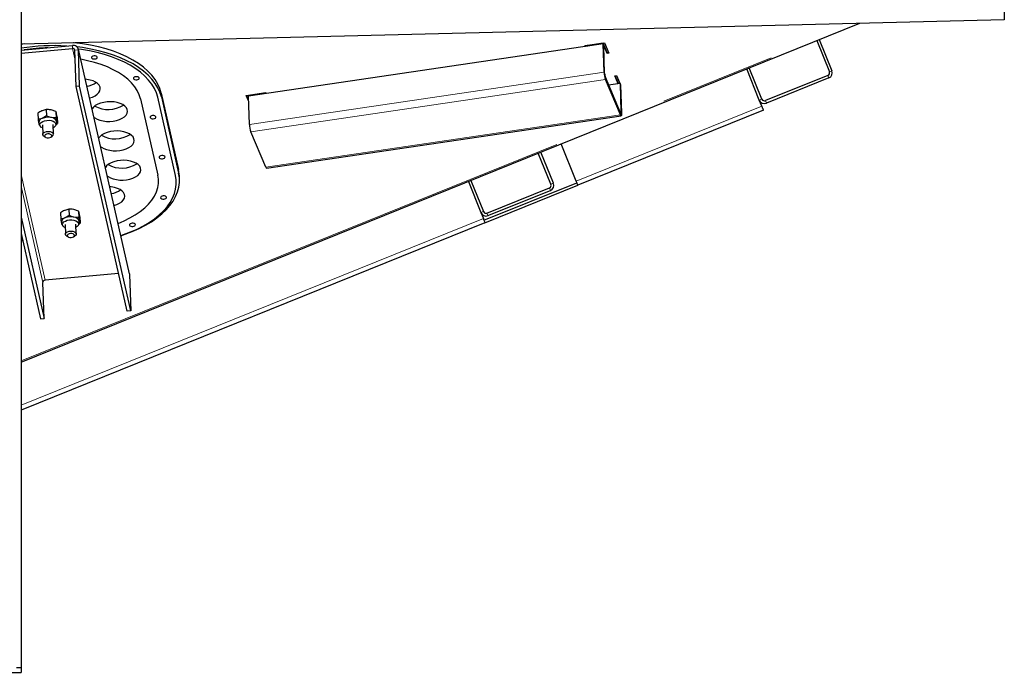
# Model space of a CAD drawing. Header units: millimetres. Extents: x 19 to 257, y 78 to 173.
# Tile 16 of 76: x 61 to 72, y 81 to 88. Entities that reach past the tile are written whole.
import ezdxf

# ---------------------------------------------------------------- set-up
doc = ezdxf.new("R2010")
doc.units = ezdxf.units.MM
doc.linetypes.add('PHANTOM', pattern=[12.7, 6.35, -1.27, 1.27, -1.27, 1.27, -1.27])

msp = doc.modelspace()

# ---------------------------------------------------------------- linework, layer by layer
at = {"color": 7, "linetype": 'Continuous', "lineweight": 25}
for p, q in [((61.155, 108.184), (61.155, 80.998)), ((71.952, 88.502), (71.961, 88.122)), ((71.961, 88.122), (61.155, 87.855)), ((61.155, 84.359), (70.372, 88.083)), ((67.353, 87.838), (67.567, 87.869)), ((67.567, 87.869), (67.616, 87.754)), ((69.9, 87.892), (70.039, 87.549)), ((69.928, 87.903), (70.066, 87.56)), ((61.155, 87.788), (61.72, 87.839)), ((61.155, 87.755), (61.721, 87.805)), ((61.76, 87.388), (61.747, 87.787)), ((62.347, 85.329), (61.785, 87.799)), ((61.799, 87.392), (61.786, 87.79)), ((67.552, 87.856), (63.655, 87.282)), ((67.357, 87.827), (67.353, 87.838)), ((67.357, 87.836), (67.356, 87.838)), ((67.552, 87.864), (67.357, 87.836)), ((67.552, 87.856), (67.357, 87.827)), ((67.357, 87.836), (67.357, 87.827)), ((67.597, 87.759), (67.552, 87.864)), ((67.552, 87.864), (67.552, 87.856)), ((67.562, 87.546), (67.552, 87.856)), ((67.552, 87.856), (67.559, 87.84)), ((67.597, 87.751), (67.559, 87.84)), ((67.569, 87.53), (67.559, 87.84)), ((67.613, 87.762), (67.597, 87.759)), ((67.597, 87.759), (67.597, 87.751)), ((67.616, 87.754), (67.597, 87.751)), ((69.269, 87.238), (69.13, 87.581)), ((69.297, 87.249), (69.158, 87.592)), ((67.742, 87.1), (67.577, 87.489)), ((67.742, 87.075), (67.577, 87.464)), ((67.68, 87.507), (67.7, 87.51)), ((67.718, 87.417), (67.68, 87.507)), ((67.72, 87.421), (67.683, 87.507)), ((67.7, 87.51), (67.744, 87.405)), ((70.022, 87.51), (69.336, 87.233)), ((70.033, 87.482), (69.347, 87.205)), ((61.799, 87.392), (61.76, 87.388)), ((62.321, 84.919), (61.76, 87.388)), ((62.361, 84.922), (61.799, 87.392)), ((67.738, 87.42), (67.613, 87.402)), ((67.72, 87.421), (67.72, 87.418)), ((67.738, 87.42), (67.744, 87.405)), ((67.738, 87.42), (67.748, 87.11)), ((67.744, 87.405), (67.754, 87.094)), ((62.468, 87.253), (62.659, 86.415)), ((62.852, 86.41), (62.657, 87.269)), ((62.695, 87.315), (62.886, 86.477)), ((62.697, 87.273), (62.887, 86.436)), ((63.631, 87.29), (63.845, 87.321)), ((63.656, 87.229), (63.631, 87.29)), ((63.656, 87.238), (63.634, 87.29)), ((63.846, 87.319), (63.654, 87.29)), ((63.654, 87.29), (63.655, 87.282)), ((63.85, 87.311), (63.655, 87.282)), ((63.655, 87.282), (63.655, 87.282)), ((63.665, 86.972), (63.655, 87.282)), ((63.845, 87.321), (63.85, 87.311)), ((69.295, 87.173), (69.269, 87.238)), ((61.432, 87.134), (61.386, 87.122)), ((61.432, 87.134), (61.434, 87.065)), ((61.538, 87.112), (61.485, 87.13)), ((61.538, 87.112), (61.541, 87.043)), ((69.314, 87.127), (67.274, 86.303)), ((61.34, 87.094), (61.342, 87.025)), ((61.434, 87.065), (61.388, 87.038)), ((61.541, 87.043), (61.488, 87.047)), ((61.548, 87.005), (61.549, 86.999)), ((61.552, 87.05), (61.555, 86.981)), ((63.852, 86.492), (67.75, 87.066)), ((61.35, 86.992), (61.35, 86.985)), ((61.39, 86.967), (61.393, 86.859)), ((61.513, 86.863), (61.509, 86.971)), ((61.544, 86.975), (61.555, 86.981)), ((61.408, 86.839), (61.423, 86.83)), ((61.484, 86.832), (61.499, 86.842)), ((63.845, 86.501), (63.68, 86.89)), ((67.255, 86.349), (67.091, 86.757)), ((66.979, 86.313), (66.84, 86.656)), ((67.007, 86.324), (66.868, 86.667)), ((62.896, 86.365), (62.895, 86.407)), ((66.099, 86.356), (66.237, 86.013)), ((66.071, 86.345), (66.209, 86.002)), ((66.243, 85.918), (67.263, 86.33)), ((66.254, 85.891), (67.274, 86.303)), ((66.276, 85.996), (66.962, 86.274)), ((66.287, 85.969), (66.974, 86.246)), ((61.681, 86.039), (61.635, 86.026)), ((61.681, 86.039), (61.683, 85.97)), ((61.787, 86.017), (61.734, 86.035)), ((61.155, 85.95), (61.408, 84.837)), ((61.589, 85.999), (61.591, 85.93)), ((61.683, 85.97), (61.638, 85.943)), ((61.79, 85.948), (61.737, 85.951)), ((61.787, 86.017), (61.79, 85.948)), ((61.801, 85.955), (61.804, 85.886)), ((66.209, 86.002), (66.236, 85.937)), ((66.254, 85.891), (61.155, 83.83)), ((61.599, 85.897), (61.599, 85.89)), ((61.639, 85.872), (61.642, 85.764)), ((61.762, 85.768), (61.759, 85.876)), ((61.793, 85.879), (61.804, 85.886)), ((61.797, 85.909), (61.798, 85.904)), ((61.155, 85.772), (61.369, 84.833)), ((61.657, 85.744), (61.673, 85.734)), ((61.733, 85.736), (61.748, 85.747)), ((61.155, 85.701), (61.172, 85.697)), ((61.155, 85.697), (61.173, 85.694)), ((62.227, 85.331), (61.42, 85.259)), ((62.347, 85.329), (62.348, 85.321)), ((62.348, 85.321), (62.361, 84.922)), ((61.408, 84.837), (61.396, 85.235)), ((62.361, 84.922), (62.321, 84.919)), ((61.369, 84.833), (61.408, 84.837)), ((47.635, 80.948), (61.155, 80.948)), ((61.155, 80.998), (61.105, 80.998)), ((61.155, 80.998), (61.155, 80.948))]:
    msp.add_line(p, q, dxfattribs=at)
at = {"color": 8, "linetype": 'PHANTOM', "lineweight": 18}
for p, q in [((61.155, 84.373), (70.336, 88.082)), ((61.721, 87.805), (61.72, 87.839)), ((61.721, 87.805), (61.75, 87.678)), ((61.747, 87.787), (61.786, 87.79)), ((62.348, 85.321), (61.786, 87.79)), ((67.562, 87.546), (63.665, 86.972)), ((67.562, 87.546), (67.569, 87.53)), ((70.039, 87.549), (70.066, 87.56)), ((67.577, 87.464), (63.68, 86.89)), ((67.577, 87.489), (67.577, 87.464)), ((70.033, 87.482), (70.022, 87.51)), ((62.695, 87.315), (62.697, 87.273)), ((69.269, 87.238), (69.297, 87.249)), ((69.336, 87.233), (69.347, 87.205)), ((69.295, 87.173), (67.255, 86.349)), ((67.748, 87.11), (67.738, 87.109)), ((67.748, 87.11), (67.754, 87.094)), ((67.742, 87.075), (63.845, 86.501)), ((67.742, 87.075), (67.742, 87.1)), ((62.886, 86.477), (62.887, 86.436)), ((61.42, 85.259), (61.155, 86.421)), ((61.155, 86.292), (61.396, 85.235)), ((66.974, 86.246), (66.962, 86.274)), ((66.979, 86.313), (67.007, 86.324)), ((66.236, 85.937), (61.155, 83.884)), ((66.209, 86.002), (66.237, 86.013)), ((66.276, 85.996), (66.287, 85.969))]:
    msp.add_line(p, q, dxfattribs=at)
at = {"color": 7, "linetype": 'Continuous', "lineweight": 25, "flags": 128}
for points in [[(62.695, 87.315), (62.68, 87.366), (62.658, 87.415), (62.628, 87.464), (62.592, 87.511), (62.549, 87.556), (62.5, 87.599), (62.445, 87.64), (62.384, 87.678), (62.318, 87.713), (62.246, 87.746), (62.17, 87.775), (62.09, 87.801), (62.007, 87.823), (61.92, 87.842), (61.83, 87.857), (61.738, 87.868), (61.733, 87.869)], [(61.188, 87.856), (61.174, 87.853), (61.155, 87.85)], [(62.697, 87.273), (62.681, 87.324), (62.659, 87.373), (62.63, 87.422), (62.594, 87.469), (62.551, 87.514), (62.502, 87.557), (62.446, 87.598), (62.386, 87.636), (62.319, 87.671), (62.248, 87.704), (62.172, 87.733), (62.092, 87.759), (62.008, 87.781), (61.921, 87.8), (61.831, 87.815), (61.771, 87.823)], [(62.657, 87.269), (62.642, 87.318), (62.621, 87.367), (62.592, 87.413), (62.557, 87.459), (62.516, 87.503), (62.468, 87.544), (62.415, 87.584), (62.356, 87.621), (62.292, 87.655), (62.223, 87.686), (62.149, 87.715), (62.072, 87.74), (61.991, 87.761), (61.906, 87.78), (61.82, 87.794), (61.785, 87.799)], [(62.468, 87.253), (62.454, 87.298), (62.433, 87.343), (62.405, 87.386), (62.37, 87.428), (62.329, 87.468), (62.281, 87.506), (62.228, 87.541), (62.169, 87.573), (62.104, 87.603), (62.036, 87.629), (61.963, 87.652), (61.887, 87.672), (61.811, 87.687)], [(61.957, 87.725), (61.945, 87.723), (61.935, 87.718), (61.93, 87.712), (61.929, 87.705), (61.933, 87.699), (61.941, 87.694), (61.952, 87.691), (61.965, 87.691), (61.977, 87.693), (61.987, 87.698), (61.992, 87.704), (61.993, 87.711), (61.989, 87.717), (61.981, 87.722), (61.97, 87.725), (61.957, 87.725)], [(61.907, 87.262), (61.939, 87.272), (61.968, 87.286), (61.993, 87.303), (62.011, 87.321), (62.022, 87.341), (62.026, 87.362), (62.024, 87.382), (62.014, 87.402), (61.997, 87.42), (61.974, 87.436), (61.946, 87.449), (61.913, 87.459), (61.878, 87.466), (61.861, 87.467)], [(62.419, 87.496), (62.407, 87.494), (62.398, 87.489), (62.392, 87.483), (62.391, 87.476), (62.395, 87.47), (62.403, 87.465), (62.415, 87.462), (62.427, 87.462), (62.439, 87.464), (62.449, 87.469), (62.454, 87.475), (62.455, 87.482), (62.451, 87.488), (62.443, 87.493), (62.432, 87.496), (62.419, 87.496)], [(62.101, 87.22), (62.064, 87.214), (62.029, 87.205), (61.998, 87.193), (61.971, 87.178), (61.95, 87.16), (61.935, 87.141), (61.935, 87.141)], [(61.955, 87.052), (61.966, 87.043), (61.992, 87.029), (62.022, 87.017), (62.056, 87.009), (62.093, 87.004), (62.131, 87.004), (62.169, 87.007), (62.205, 87.014), (62.238, 87.025), (62.268, 87.039), (62.292, 87.055), (62.31, 87.074), (62.321, 87.094), (62.326, 87.115), (62.323, 87.135), (62.313, 87.155), (62.296, 87.173), (62.273, 87.189), (62.245, 87.202), (62.212, 87.212), (62.177, 87.219), (62.139, 87.221), (62.101, 87.22), (62.101, 87.22)], [(67.748, 87.11), (67.748, 87.105), (67.747, 87.101), (67.747, 87.099), (67.746, 87.097), (67.745, 87.096), (67.744, 87.096), (67.743, 87.098), (67.742, 87.1)], [(69.295, 87.173), (69.299, 87.164), (69.302, 87.155), (69.306, 87.147), (69.308, 87.14), (69.311, 87.135), (69.313, 87.13), (69.314, 87.128), (69.314, 87.127)], [(61.391, 86.932), (61.39, 86.932), (61.374, 86.942), (61.364, 86.954), (61.361, 86.968), (61.365, 86.981), (61.376, 86.994), (61.393, 87.004), (61.414, 87.012), (61.439, 87.016)], [(61.439, 87.016), (61.464, 87.017), (61.488, 87.013), (61.509, 87.006), (61.525, 86.996), (61.535, 86.983), (61.538, 86.97), (61.534, 86.956), (61.523, 86.944), (61.511, 86.935)], [(62.601, 87.069), (62.589, 87.066), (62.58, 87.061), (62.574, 87.055), (62.573, 87.048), (62.577, 87.042), (62.585, 87.037), (62.597, 87.034), (62.609, 87.034), (62.621, 87.036), (62.631, 87.041), (62.637, 87.047), (62.637, 87.054), (62.633, 87.06), (62.625, 87.066), (62.614, 87.068), (62.601, 87.069)], [(67.754, 87.094), (67.754, 87.085), (67.754, 87.077), (67.753, 87.071), (67.751, 87.068), (67.75, 87.066), (67.747, 87.067), (67.745, 87.07), (67.742, 87.075)], [(61.408, 86.839), (61.4, 86.845), (61.393, 86.856), (61.395, 86.867), (61.403, 86.878), (61.417, 86.887), (61.435, 86.892), (61.456, 86.894), (61.476, 86.892), (61.494, 86.886), (61.506, 86.877), (61.512, 86.867), (61.512, 86.867)], [(62.175, 86.898), (62.137, 86.892), (62.103, 86.883), (62.071, 86.871), (62.044, 86.856), (62.023, 86.838), (62.008, 86.819), (62.008, 86.818)], [(62.028, 86.73), (62.039, 86.721), (62.065, 86.706), (62.095, 86.695), (62.13, 86.687), (62.166, 86.682), (62.204, 86.682), (62.242, 86.685), (62.278, 86.692), (62.312, 86.703), (62.341, 86.717), (62.365, 86.733), (62.383, 86.752), (62.394, 86.772), (62.399, 86.793), (62.396, 86.813), (62.386, 86.833), (62.369, 86.851), (62.346, 86.867), (62.318, 86.88), (62.286, 86.89), (62.25, 86.896), (62.213, 86.899), (62.175, 86.898), (62.175, 86.898)], [(61.449, 86.866), (61.434, 86.863), (61.422, 86.857), (61.415, 86.85), (61.414, 86.841), (61.419, 86.833), (61.429, 86.827), (61.443, 86.823), (61.458, 86.823), (61.473, 86.826), (61.485, 86.832), (61.492, 86.84), (61.493, 86.848), (61.488, 86.856), (61.478, 86.862), (61.464, 86.866), (61.449, 86.866)], [(62.248, 86.575), (62.211, 86.57), (62.176, 86.561), (62.144, 86.549), (62.118, 86.534), (62.096, 86.516), (62.082, 86.497), (62.081, 86.496)], [(62.102, 86.407), (62.113, 86.399), (62.138, 86.384), (62.169, 86.373), (62.203, 86.364), (62.24, 86.36), (62.278, 86.36), (62.315, 86.363), (62.352, 86.37), (62.385, 86.381), (62.414, 86.395), (62.438, 86.411), (62.456, 86.43), (62.468, 86.45), (62.472, 86.47), (62.469, 86.491), (62.459, 86.511), (62.443, 86.529), (62.42, 86.545), (62.391, 86.558), (62.359, 86.568), (62.323, 86.574), (62.286, 86.577), (62.248, 86.575), (62.248, 86.575)], [(62.701, 86.628), (62.689, 86.626), (62.68, 86.621), (62.674, 86.615), (62.673, 86.608), (62.677, 86.602), (62.685, 86.597), (62.697, 86.594), (62.709, 86.594), (62.721, 86.596), (62.731, 86.601), (62.737, 86.607), (62.738, 86.614), (62.734, 86.62), (62.725, 86.625), (62.714, 86.628), (62.701, 86.628)], [(62.895, 86.407), (62.894, 86.426), (62.886, 86.477)], [(62.221, 85.883), (62.287, 85.911), (62.352, 85.943), (62.411, 85.978), (62.466, 86.015), (62.514, 86.055), (62.556, 86.096), (62.592, 86.139), (62.621, 86.184), (62.643, 86.229), (62.658, 86.276), (62.665, 86.322), (62.666, 86.369), (62.659, 86.415)], [(62.251, 85.749), (62.282, 85.76), (62.359, 85.789), (62.432, 85.821), (62.5, 85.856), (62.563, 85.894), (62.621, 85.934), (62.673, 85.976), (62.72, 86.02), (62.76, 86.066), (62.794, 86.114), (62.821, 86.162), (62.841, 86.211), (62.854, 86.261), (62.861, 86.311), (62.86, 86.361), (62.852, 86.41)], [(62.252, 85.747), (62.298, 85.763), (62.377, 85.793), (62.453, 85.826), (62.523, 85.863), (62.588, 85.902), (62.648, 85.943), (62.702, 85.987), (62.75, 86.032), (62.792, 86.08), (62.826, 86.129), (62.854, 86.179), (62.875, 86.23), (62.889, 86.281), (62.896, 86.333), (62.895, 86.384), (62.887, 86.436)], [(62.176, 86.081), (62.208, 86.091), (62.237, 86.105), (62.261, 86.121), (62.279, 86.14), (62.291, 86.16), (62.295, 86.181), (62.292, 86.201), (62.282, 86.221), (62.265, 86.239), (62.243, 86.255), (62.214, 86.268), (62.182, 86.278), (62.146, 86.285), (62.129, 86.286)], [(67.274, 86.303), (67.274, 86.303), (67.273, 86.306), (67.271, 86.31), (67.269, 86.316), (67.266, 86.323), (67.263, 86.331), (67.259, 86.34), (67.255, 86.349)], [(62.717, 86.186), (62.705, 86.183), (62.696, 86.178), (62.69, 86.172), (62.689, 86.165), (62.693, 86.159), (62.701, 86.154), (62.713, 86.151), (62.725, 86.151), (62.737, 86.153), (62.747, 86.158), (62.753, 86.164), (62.753, 86.171), (62.75, 86.177), (62.741, 86.183), (62.73, 86.185), (62.717, 86.186)], [(61.64, 85.836), (61.639, 85.837), (61.623, 85.847), (61.613, 85.859), (61.61, 85.873), (61.614, 85.886), (61.625, 85.899), (61.642, 85.909), (61.663, 85.917), (61.688, 85.921)], [(61.688, 85.921), (61.713, 85.921), (61.737, 85.918), (61.758, 85.911), (61.774, 85.9), (61.784, 85.888), (61.787, 85.875), (61.783, 85.861), (61.772, 85.848), (61.76, 85.84)], [(66.236, 85.937), (66.239, 85.928), (66.243, 85.919), (66.246, 85.911), (66.249, 85.904), (66.251, 85.898), (66.253, 85.894), (66.254, 85.891), (66.254, 85.891)], [(62.376, 85.885), (62.364, 85.882), (62.354, 85.877), (62.348, 85.871), (62.347, 85.864), (62.351, 85.858), (62.36, 85.853), (62.371, 85.85), (62.384, 85.85), (62.396, 85.852), (62.405, 85.857), (62.411, 85.863), (62.412, 85.87), (62.408, 85.876), (62.4, 85.881), (62.388, 85.884), (62.376, 85.885)], [(61.155, 85.742), (61.158, 85.741), (61.162, 85.741)], [(61.642, 85.761), (61.644, 85.772), (61.652, 85.783), (61.666, 85.791), (61.684, 85.797), (61.705, 85.799), (61.725, 85.797), (61.743, 85.791), (61.755, 85.782), (61.762, 85.772), (61.76, 85.76), (61.752, 85.75), (61.748, 85.747)], [(61.657, 85.744), (61.649, 85.75), (61.642, 85.761)], [(61.663, 85.746), (61.668, 85.738), (61.678, 85.732), (61.692, 85.728), (61.707, 85.728), (61.722, 85.731), (61.734, 85.737), (61.741, 85.745), (61.742, 85.753), (61.737, 85.761), (61.727, 85.767), (61.713, 85.771), (61.698, 85.771), (61.683, 85.768), (61.671, 85.762), (61.664, 85.754), (61.663, 85.746)]]:
    msp.add_lwpolyline(points, dxfattribs=at)
at = {"color": 7, "linetype": 'Continuous', "lineweight": 25}
for centre, radius, start, end in [((61.517, 85.584), 2.253, 86.4461, 99.2437), ((61.515, 85.638), 2.177, 91.6755, 98.5634), ((61.73, 87.783), 0.0564, 6.8624, 100.4318), ((61.725, 87.784), 0.0217, 6.8556, 100.4401), ((67.833, 87.553), 0.271, 181.567, 199.2227), ((70.011, 87.538), 0.03, 292, 22), ((70.011, 87.538), 0.06, 292, 22), ((67.705, 87.534), 0.136, 181.5686, 199.2224), ((61.839, 87.639), 0.251, 278.8737, 304.4469), ((69.325, 87.26), 0.06, 202, 292), ((69.325, 87.26), 0.03, 202, 292), ((62.115, 87.442), 0.307, 240.9822, 302.7049), ((61.402, 86.986), 0.0533, 104.2938, 173.1544), ((61.453, 86.878), 0.172, 78.2786, 111.9625), ((61.483, 86.975), 0.0716, 24.1983, 85.9184), ((63.936, 86.979), 0.271, 181.5656, 199.2233), ((61.486, 86.865), 0.0262, 299.598, 4.8597), ((62.188, 87.12), 0.307, 240.9836, 302.7043), ((62.262, 86.798), 0.307, 240.9821, 302.7058), ((63.857, 86.503), 0.0119, 189.2975, 247.2667), ((62.108, 86.458), 0.251, 278.8732, 304.4456), ((66.951, 86.301), 0.03, 292, 22), ((66.951, 86.301), 0.06, 292, 22), ((61.651, 85.891), 0.0533, 104.2995, 173.1487), ((61.702, 85.783), 0.172, 78.2787, 111.9597), ((61.732, 85.88), 0.0715, 24.1917, 85.925), ((66.265, 86.024), 0.06, 202, 292), ((66.265, 86.024), 0.03, 202, 292), ((61.42, 85.234), 0.0248, 91.4196, 176.3292)]:
    msp.add_arc(centre, radius, start, end, dxfattribs=at)
for points, knots in [([(61.386, 87.122), (61.385, 87.121), (61.369, 87.114), (61.354, 87.104), (61.34, 87.094)], [0, 0, 0, 0, 0.070208, 1, 1, 1, 1]), ([(61.485, 87.13), (61.484, 87.131), (61.466, 87.134), (61.448, 87.134), (61.432, 87.134)], [0, 0, 0, 0, 0.070201, 1, 1, 1, 1]), ([(61.545, 87.088), (61.545, 87.091), (61.542, 87.101), (61.54, 87.107), (61.538, 87.112)], [0, 0, 0, 0, 0.244366, 1, 1, 1, 1]), ([(61.388, 87.038), (61.387, 87.037), (61.372, 87.031), (61.356, 87.028), (61.342, 87.025)], [0, 0, 0, 0, 0.070191, 1, 1, 1, 1]), ([(61.342, 87.025), (61.344, 87.014), (61.346, 87), (61.349, 86.989), (61.349, 86.987)], [0, 0, 0, 0, 0.7556313, 1, 1, 1, 1]), ([(61.488, 87.047), (61.486, 87.047), (61.468, 87.051), (61.451, 87.058), (61.434, 87.065)], [0, 0, 0, 0, 0.070186, 1, 1, 1, 1]), ([(61.548, 87.005), (61.547, 87.007), (61.545, 87.018), (61.542, 87.032), (61.541, 87.043)], [0, 0, 0, 0, 0.244344, 1, 1, 1, 1]), ([(61.552, 87.05), (61.552, 87.053), (61.549, 87.068), (61.547, 87.079), (61.545, 87.088)], [0, 0, 0, 0, 0.226898, 1, 1, 1, 1]), ([(61.555, 86.981), (61.554, 86.982), (61.552, 86.988), (61.55, 86.997), (61.548, 87.005)], [0, 0, 0, 0, 0.226898, 1, 1, 1, 1]), ([(61.35, 86.985), (61.35, 86.984), (61.35, 86.977), (61.356, 86.963), (61.366, 86.949), (61.374, 86.942), (61.378, 86.939)], [0, 0, 0, 0, 0.064301, 0.411643, 0.743206, 1, 1, 1, 1]), ([(61.523, 86.944), (61.526, 86.947), (61.534, 86.953), (61.542, 86.967), (61.548, 86.984), (61.548, 86.995), (61.548, 86.999)], [0, 0, 0, 0, 0.184781, 0.495793, 0.799927, 1, 1, 1, 1]), ([(61.734, 86.035), (61.733, 86.036), (61.715, 86.039), (61.697, 86.039), (61.681, 86.039)], [0, 0, 0, 0, 0.070195, 1, 1, 1, 1]), ([(61.635, 86.026), (61.634, 86.026), (61.618, 86.019), (61.603, 86.009), (61.589, 85.999)], [0, 0, 0, 0, 0.0701928, 1, 1, 1, 1]), ([(61.638, 85.943), (61.636, 85.942), (61.621, 85.935), (61.605, 85.933), (61.591, 85.93)], [0, 0, 0, 0, 0.070204, 1, 1, 1, 1]), ([(61.591, 85.93), (61.593, 85.919), (61.595, 85.905), (61.598, 85.894), (61.598, 85.892)], [0, 0, 0, 0, 0.755638, 1, 1, 1, 1]), ([(61.737, 85.951), (61.735, 85.952), (61.718, 85.956), (61.7, 85.963), (61.683, 85.97)], [0, 0, 0, 0, 0.0702, 1, 1, 1, 1]), ([(61.794, 85.993), (61.794, 85.996), (61.791, 86.006), (61.789, 86.012), (61.787, 86.017)], [0, 0, 0, 0, 0.244366, 1, 1, 1, 1]), ([(61.797, 85.909), (61.796, 85.912), (61.794, 85.923), (61.791, 85.937), (61.79, 85.948)], [0, 0, 0, 0, 0.244372, 1, 1, 1, 1]), ([(61.801, 85.955), (61.801, 85.958), (61.798, 85.973), (61.796, 85.984), (61.794, 85.993)], [0, 0, 0, 0, 0.226884, 1, 1, 1, 1]), ([(61.599, 85.89), (61.599, 85.889), (61.599, 85.881), (61.605, 85.868), (61.615, 85.854), (61.623, 85.847), (61.627, 85.844)], [0, 0, 0, 0, 0.064339, 0.411647, 0.743212, 1, 1, 1, 1]), ([(61.772, 85.849), (61.775, 85.851), (61.783, 85.858), (61.792, 85.872), (61.798, 85.889), (61.797, 85.899), (61.797, 85.904)], [0, 0, 0, 0, 0.184777, 0.4958093, 0.7999041, 1, 1, 1, 1]), ([(61.804, 85.886), (61.803, 85.887), (61.801, 85.893), (61.799, 85.902), (61.797, 85.909)], [0, 0, 0, 0, 0.2269, 1, 1, 1, 1])]:
    msp.add_open_spline(points, degree=3, knots=knots, dxfattribs=at)

doc.saveas('drawing.dxf')
